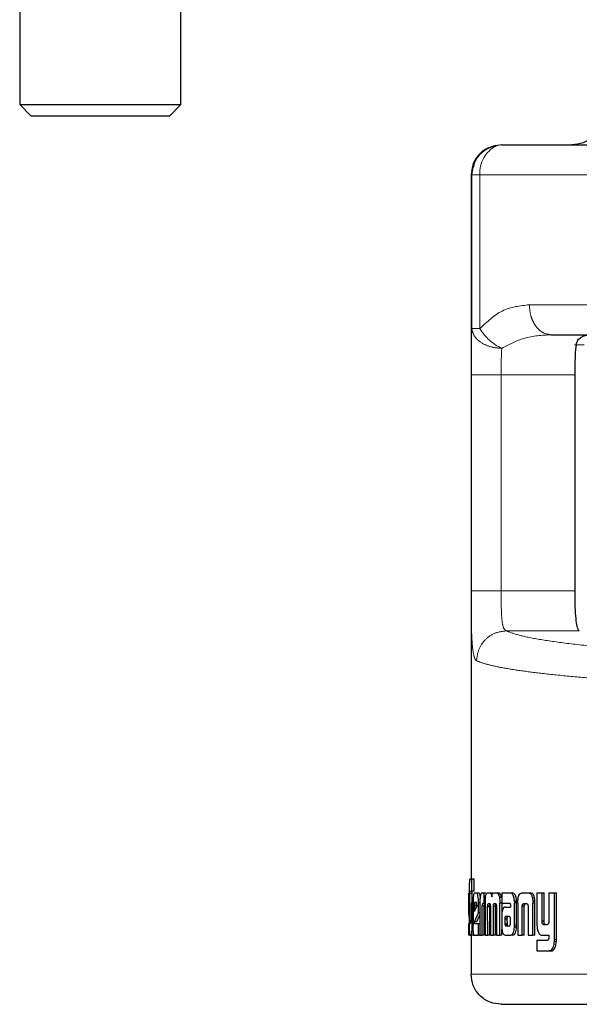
# Model space of a CAD drawing. Header units: millimetres. Extents: x 19 to 255, y 64 to 156.
# Tile 31 of 76: x 125.301 to 126.272, y 64.061 to 65.771. Entities that reach past the tile are written whole.
import ezdxf

# ---------------------------------------------------------------- set-up
doc = ezdxf.new("R2010")
doc.units = ezdxf.units.MM
doc.linetypes.add('PHANTOM', pattern=[12.7, 6.35, -1.27, 1.27, -1.27, 1.27, -1.27])

msp = doc.modelspace()

# ---------------------------------------------------------------- linework, layer by layer
at = {"color": 7, "linetype": 'Continuous', "lineweight": 25}
for p, q in [((125.3006, 66.0633), (125.3006, 65.6233)), ((125.5806, 65.6233), (125.5806, 66.0633)), ((125.3006, 65.6233), (125.3206, 65.6033)), ((125.3006, 65.6233), (125.5806, 65.6233)), ((125.5606, 65.6033), (125.5806, 65.6233)), ((125.5606, 65.6033), (125.3206, 65.6033)), ((126.1375, 65.5532), (126.2851, 65.5532)), ((126.0855, 65.5011), (126.0881, 65.5147)), ((126.0843, 65.5011), (126.0843, 64.2787)), ((126.2234, 65.2235), (126.4722, 65.2235)), ((126.2642, 65.1541), (126.2642, 64.7787)), ((126.0824, 64.2787), (126.0857, 64.2787)), ((126.0857, 64.2577), (126.0857, 64.2787)), ((126.0857, 64.2787), (126.0897, 64.2787)), ((126.0897, 64.2577), (126.0897, 64.2787)), ((126.0808, 64.2544), (126.0811, 64.2544)), ((126.0811, 64.2546), (126.0811, 64.2087)), ((126.0822, 64.2061), (126.0822, 64.2536)), ((126.0862, 64.2536), (126.0822, 64.2536)), ((126.0824, 64.2577), (126.0857, 64.2577)), ((126.0897, 64.2577), (126.0857, 64.2577)), ((126.0862, 64.2372), (126.0862, 64.2536)), ((126.0899, 64.2544), (126.0942, 64.2544)), ((126.0942, 64.2544), (126.0981, 64.2544)), ((126.1034, 64.2544), (126.1062, 64.2544)), ((126.1062, 64.2544), (126.1101, 64.2544)), ((126.1062, 64.2544), (126.1062, 64.2358)), ((126.1127, 64.2544), (126.1164, 64.2544)), ((126.1164, 64.2544), (126.1202, 64.2544)), ((126.1224, 64.2531), (126.1202, 64.2544)), ((126.1245, 64.2544), (126.1288, 64.2544)), ((126.1288, 64.2544), (126.1326, 64.2544)), ((126.1372, 64.2466), (126.1334, 64.2466)), ((126.1376, 64.2544), (126.1376, 64.2367)), ((126.1376, 64.2544), (126.1525, 64.2544)), ((126.1525, 64.2544), (126.1562, 64.2544)), ((126.1574, 64.2541), (126.1537, 64.2541)), ((126.1726, 64.2544), (126.1838, 64.2544)), ((126.1838, 64.2544), (126.1874, 64.2544)), ((126.1987, 64.2544), (126.1987, 64.1996)), ((126.1987, 64.2544), (126.2076, 64.2544)), ((126.2076, 64.2055), (126.2076, 64.2544)), ((126.2076, 64.2544), (126.2111, 64.2544)), ((126.2111, 64.2055), (126.2111, 64.2544)), ((126.2195, 64.2544), (126.2195, 64.2043)), ((126.2195, 64.2544), (126.229, 64.2544)), ((126.229, 64.1736), (126.229, 64.2544)), ((126.229, 64.2544), (126.2324, 64.2544)), ((126.2324, 64.1736), (126.2324, 64.2544)), ((126.0811, 64.237), (126.0804, 64.237)), ((126.0804, 64.2196), (126.0804, 64.237)), ((126.0843, 64.2372), (126.0843, 64.2064)), ((126.0843, 64.2372), (126.0863, 64.2372)), ((126.0863, 64.2059), (126.0863, 64.2372)), ((126.0863, 64.2372), (126.0877, 64.2372)), ((126.0877, 64.237), (126.0877, 64.1983)), ((126.0901, 64.2331), (126.0901, 64.2223)), ((126.0901, 64.2331), (126.0941, 64.2331)), ((126.0901, 64.2223), (126.0941, 64.2312)), ((126.0933, 64.2381), (126.0908, 64.2381)), ((126.0941, 64.2331), (126.0941, 64.231)), ((126.0941, 64.2312), (126.0941, 64.2329)), ((126.0996, 64.237), (126.0972, 64.237)), ((126.0972, 64.2196), (126.0972, 64.237)), ((126.0996, 64.2355), (126.0996, 64.1811)), ((126.1033, 64.1811), (126.1033, 64.2318)), ((126.1073, 64.2318), (126.1033, 64.2318)), ((126.1062, 64.2358), (126.1044, 64.2358)), ((126.1085, 64.2358), (126.1062, 64.2358)), ((126.1073, 64.1811), (126.1073, 64.2318)), ((126.1085, 64.2367), (126.1085, 64.1811)), ((126.1169, 64.2314), (126.113, 64.2314)), ((126.1131, 64.1811), (126.113, 64.2302)), ((126.1169, 64.2302), (126.113, 64.2302)), ((126.1143, 64.2358), (126.1167, 64.2358)), ((126.1169, 64.1811), (126.1169, 64.2302)), ((126.1178, 64.231), (126.1178, 64.1811)), ((126.123, 64.1811), (126.123, 64.231)), ((126.1268, 64.231), (126.123, 64.231)), ((126.1276, 64.2354), (126.1238, 64.2354)), ((126.1243, 64.2358), (126.1268, 64.2358)), ((126.1268, 64.1811), (126.1268, 64.231)), ((126.1283, 64.2302), (126.1283, 64.1811)), ((126.1341, 64.1811), (126.1342, 64.2367)), ((126.1376, 64.2367), (126.1342, 64.2367)), ((126.1376, 64.2367), (126.1511, 64.2367)), ((126.138, 64.22), (126.138, 64.2367)), ((126.1436, 64.2299), (126.1526, 64.2299)), ((126.1525, 64.2339), (126.1525, 64.2329)), ((126.1526, 64.2318), (126.1526, 64.2299)), ((126.1595, 64.2404), (126.1632, 64.2404)), ((126.1596, 64.1983), (126.1596, 64.2371)), ((126.1633, 64.2371), (126.1596, 64.2371)), ((126.1633, 64.1983), (126.1633, 64.2371)), ((126.1654, 64.2368), (126.1654, 64.1811)), ((126.1731, 64.1811), (126.1731, 64.2317)), ((126.1767, 64.2317), (126.1731, 64.2317)), ((126.1756, 64.2358), (126.1806, 64.2358)), ((126.1767, 64.1811), (126.1767, 64.2317)), ((126.1833, 64.2306), (126.1833, 64.1811)), ((126.1951, 64.2403), (126.1915, 64.2403)), ((126.1915, 64.2403), (126.1917, 64.2368)), ((126.1917, 64.1811), (126.1917, 64.2368)), ((126.1952, 64.1811), (126.1952, 64.2368)), ((126.0811, 64.2196), (126.0804, 64.2196)), ((126.0811, 64.2128), (126.0804, 64.2196)), ((126.0901, 64.2042), (126.0972, 64.2196)), ((126.0941, 64.2042), (126.0996, 64.2162)), ((126.0996, 64.2196), (126.0972, 64.2196)), ((126.1375, 64.2125), (126.1375, 64.1976)), ((126.1429, 64.21), (126.1429, 64.2089)), ((126.1429, 64.21), (126.1466, 64.21)), ((126.1442, 64.2137), (126.1439, 64.2135)), ((126.1439, 64.2135), (126.1476, 64.2135)), ((126.1445, 64.2137), (126.1442, 64.2137)), ((126.1507, 64.2137), (126.1445, 64.2137)), ((126.1445, 64.2137), (126.1483, 64.2137)), ((126.1466, 64.21), (126.1466, 64.2089)), ((126.1479, 64.2137), (126.1476, 64.2135)), ((126.151, 64.2137), (126.1483, 64.2137)), ((126.0804, 64.1811), (126.0804, 64.2014)), ((126.0843, 64.2061), (126.0822, 64.2061)), ((126.0842, 64.2046), (126.0822, 64.2046)), ((126.0825, 64.202), (126.0837, 64.202)), ((126.0941, 64.2042), (126.0901, 64.2042)), ((126.0906, 64.2014), (126.0972, 64.2014)), ((126.0972, 64.1811), (126.0972, 64.2014)), ((126.0972, 64.2014), (126.0996, 64.2014)), ((126.1429, 64.2089), (126.1429, 64.2014)), ((126.1429, 64.2014), (126.1467, 64.2014)), ((126.1442, 64.1973), (126.148, 64.1973)), ((126.1446, 64.1971), (126.1508, 64.1972)), ((126.1466, 64.2089), (126.1467, 64.2014)), ((126.1525, 64.2015), (126.1525, 64.2096)), ((126.1632, 64.1949), (126.1595, 64.1949)), ((126.2111, 64.2055), (126.2076, 64.2055)), ((126.21, 64.1996), (126.2166, 64.1996)), ((126.0824, 64.1811), (126.0804, 64.1811)), ((126.0824, 64.1811), (126.0842, 64.1811)), ((126.0882, 64.1811), (126.0842, 64.1811)), ((126.0843, 64.1811), (126.0843, 64.1131)), ((126.0878, 64.1926), (126.0861, 64.1926)), ((126.0899, 64.1811), (126.0972, 64.1811)), ((126.0996, 64.1811), (126.0972, 64.1811)), ((126.0996, 64.1811), (126.1033, 64.1811)), ((126.1073, 64.1811), (126.1033, 64.1811)), ((126.1085, 64.1811), (126.1131, 64.1811)), ((126.1169, 64.1811), (126.1131, 64.1811)), ((126.1178, 64.1811), (126.123, 64.1811)), ((126.1268, 64.1811), (126.123, 64.1811)), ((126.1283, 64.1811), (126.1341, 64.1811)), ((126.1379, 64.1811), (126.1341, 64.1811)), ((126.1379, 64.1811), (126.1379, 64.1915)), ((126.1439, 64.1811), (126.1532, 64.1811)), ((126.1569, 64.1811), (126.1532, 64.1811)), ((126.1654, 64.1811), (126.1731, 64.1811)), ((126.1767, 64.1811), (126.1731, 64.1811)), ((126.1833, 64.1811), (126.1917, 64.1811)), ((126.1952, 64.1811), (126.1917, 64.1811)), ((126.2075, 64.1811), (126.2195, 64.1811)), ((126.2195, 64.1811), (126.2195, 64.1768)), ((126.1987, 64.1723), (126.1987, 64.1537)), ((126.1987, 64.1723), (126.2168, 64.1723)), ((126.1987, 64.1537), (126.22, 64.1537)), ((126.2234, 64.1537), (126.22, 64.1537)), ((126.2254, 64.1541), (126.2219, 64.1541)), ((126.2234, 64.1537), (126.2254, 64.1541))]:
    msp.add_line(p, q, dxfattribs=at)
at = {"color": 8, "linetype": 'PHANTOM', "lineweight": 18}
for p, q in [((126.0843, 65.5011), (126.0855, 65.5011)), ((126.0855, 65.5011), (126.0855, 65.2342)), ((126.0855, 65.5011), (126.0996, 65.5011)), ((126.0996, 65.5011), (126.0996, 65.2342)), ((126.0996, 65.5011), (126.523, 65.5011)), ((126.523, 65.2756), (126.1854, 65.2756)), ((126.0996, 65.2342), (126.0855, 65.2342)), ((126.2809, 65.2062), (126.2636, 65.2062)), ((126.0845, 65.1541), (126.0845, 64.7787)), ((126.0845, 65.1541), (126.1365, 65.1541)), ((126.1365, 65.1541), (126.2642, 65.1541)), ((126.1365, 65.1541), (126.1365, 64.7787)), ((126.1365, 64.7787), (126.0845, 64.7787)), ((126.2642, 64.7787), (126.1365, 64.7787)), ((126.1453, 64.7094), (126.2722, 64.7094)), ((126.1952, 64.2368), (126.1917, 64.2368)), ((126.0877, 64.2059), (126.0863, 64.2059)), ((126.1429, 64.2089), (126.1466, 64.2089)), ((126.1432, 64.1989), (126.147, 64.1989)), ((126.1633, 64.1983), (126.1596, 64.1983)), ((126.2323, 64.17), (126.2289, 64.17)), ((126.2324, 64.1736), (126.229, 64.1736)), ((128.0969, 64.1131), (126.0843, 64.1131))]:
    msp.add_line(p, q, dxfattribs=at)
at = {"color": 7, "linetype": 'Continuous', "lineweight": 25, "flags": 128}
msp.add_lwpolyline([(126.1375, 65.5532), (126.1301, 65.5522), (126.1279, 65.5515)], dxfattribs=at)
at = {"color": 8, "linetype": 'PHANTOM', "lineweight": 18}
for centre, radius, start, end in [((126.1521, 65.5048), 0.0526, 117.3905, 183.9705), ((126.1747, 65.2791), 0.0875, 210.8627, 244.8572)]:
    msp.add_arc(centre, radius, start, end, dxfattribs=at)
at = {"color": 7, "linetype": 'Continuous', "lineweight": 25}
for points, knots in [([(126.3116, 65.6052), (126.3109, 65.5987), (126.3098, 65.5886), (126.3033, 65.5765), (126.2966, 65.5682), (126.2883, 65.5614), (126.2762, 65.555), (126.2661, 65.5539), (126.2595, 65.5532)], [0, 0, 0, 0, 0.239459, 0.368366, 0.500011, 0.631654, 0.760548, 1, 1, 1, 1]), ([(126.1275, 65.5522), (126.1215, 65.5505), (126.1094, 65.547), (126.0949, 65.5343), (126.0858, 65.518), (126.0851, 65.5067), (126.0847, 65.5011)], [0, 0, 0, 0, 0.246063, 0.499803, 0.753426, 1, 1, 1, 1]), ([(126.128, 65.5506), (126.125, 65.5502), (126.1151, 65.549), (126.101, 65.5389), (126.0903, 65.5261), (126.0886, 65.517), (126.0882, 65.5147)], [0, 0, 0, 0, 0.156834, 0.515534, 0.874209, 1, 1, 1, 1]), ([(126.2665, 65.2062), (126.2674, 65.209), (126.2692, 65.2147), (126.2776, 65.2217), (126.2854, 65.2228), (126.2906, 65.2235)], [0, 0, 0, 0, 0.250271, 0.499814, 1, 1, 1, 1]), ([(126.2665, 65.2062), (126.2659, 65.2005), (126.2648, 65.1891), (126.2643, 65.17), (126.2642, 65.1582), (126.2642, 65.1541)], [0, 0, 0, 0, 0.396168, 0.792335, 1, 1, 1, 1]), ([(126.2642, 64.7787), (126.2642, 64.7709), (126.2644, 64.7554), (126.2654, 64.7346), (126.2674, 64.7189), (126.2698, 64.7112), (126.2716, 64.7099), (126.2722, 64.7094)], [0, 0, 0, 0, 0.222565, 0.445127, 0.667752, 0.891012, 1, 1, 1, 1]), ([(126.0824, 64.2787), (126.0822, 64.2786), (126.0819, 64.2784), (126.0815, 64.2765), (126.0813, 64.2729), (126.0812, 64.2677), (126.0811, 64.2614), (126.0811, 64.2566), (126.0811, 64.2546)], [0, 0, 0, 0, 0.202634, 0.407264, 0.523034, 0.638648, 0.845679, 1, 1, 1, 1]), ([(126.0804, 64.237), (126.0804, 64.2392), (126.0804, 64.2437), (126.0805, 64.2491), (126.0806, 64.2529), (126.0807, 64.2543), (126.0808, 64.2543), (126.0808, 64.2544)], [0, 0, 0, 0, 0.2427856, 0.4869908, 0.7008753, 0.9204094, 1, 1, 1, 1]), ([(126.0822, 64.2536), (126.0822, 64.2543), (126.0822, 64.2554), (126.0823, 64.2567), (126.0823, 64.2574), (126.0824, 64.2576), (126.0824, 64.2577)], [0, 0, 0, 0, 0.33624, 0.550506, 0.765403, 1, 1, 1, 1]), ([(126.0862, 64.2536), (126.0862, 64.2543), (126.0862, 64.2554), (126.0863, 64.2567), (126.0863, 64.2575), (126.0864, 64.2576), (126.0864, 64.2577)], [0, 0, 0, 0, 0.344796, 0.561088, 0.778398, 1, 1, 1, 1]), ([(126.0899, 64.2544), (126.0896, 64.2541), (126.089, 64.2537), (126.0883, 64.2499), (126.0879, 64.245), (126.0877, 64.2405), (126.0877, 64.2378), (126.0877, 64.237)], [0, 0, 0, 0, 0.242774, 0.487179, 0.701491, 0.919936, 1, 1, 1, 1]), ([(126.0972, 64.237), (126.0971, 64.2392), (126.097, 64.2437), (126.0964, 64.2491), (126.0955, 64.2529), (126.0947, 64.2543), (126.0943, 64.2543), (126.0942, 64.2544)], [0, 0, 0, 0, 0.2427841, 0.4869594, 0.7008851, 0.9204003, 1, 1, 1, 1]), ([(126.1003, 64.2484), (126.1003, 64.2486), (126.1001, 64.2505), (126.0994, 64.2528), (126.0986, 64.2543), (126.0982, 64.2543), (126.0981, 64.2544)], [0, 0, 0, 0, 0.058233, 0.455476, 0.859718, 1, 1, 1, 1]), ([(126.1034, 64.2544), (126.1028, 64.2542), (126.1019, 64.254), (126.1008, 64.2513), (126.1001, 64.2477), (126.0996, 64.2424), (126.0996, 64.2382), (126.0996, 64.2355)], [0, 0, 0, 0, 0.2666855, 0.4291189, 0.5925499, 0.7409897, 1, 1, 1, 1]), ([(126.1091, 64.2466), (126.1089, 64.2454), (126.1087, 64.2433), (126.1085, 64.2399), (126.1085, 64.2378), (126.1085, 64.2367)], [0, 0, 0, 0, 0.395662, 0.694718, 1, 1, 1, 1]), ([(126.1091, 64.2466), (126.1094, 64.2485), (126.1101, 64.2518), (126.1114, 64.2541), (126.1123, 64.2543), (126.1127, 64.2544)], [0, 0, 0, 0, 0.4064032, 0.7245376, 1, 1, 1, 1]), ([(126.1164, 64.2544), (126.1171, 64.2542), (126.1182, 64.254), (126.1195, 64.2515), (126.1201, 64.2493), (126.1203, 64.248), (126.1203, 64.2479)], [0, 0, 0, 0, 0.483246, 0.726066, 0.969946, 1, 1, 1, 1]), ([(126.1203, 64.2479), (126.1206, 64.249), (126.121, 64.2513), (126.1225, 64.254), (126.1237, 64.2542), (126.1245, 64.2544)], [0, 0, 0, 0, 0.249409, 0.499591, 1, 1, 1, 1]), ([(126.1288, 64.2544), (126.1295, 64.2542), (126.1307, 64.2538), (126.1324, 64.2509), (126.1331, 64.2481), (126.1334, 64.2466)], [0, 0, 0, 0, 0.385706, 0.69215, 1, 1, 1, 1]), ([(126.1372, 64.2466), (126.1367, 64.2486), (126.1358, 64.2519), (126.1341, 64.2541), (126.133, 64.2543), (126.1326, 64.2544)], [0, 0, 0, 0, 0.4256194, 0.7444646, 1, 1, 1, 1]), ([(126.1334, 64.2466), (126.1336, 64.2451), (126.134, 64.2428), (126.1342, 64.2393), (126.1342, 64.2376), (126.1342, 64.2367)], [0, 0, 0, 0, 0.499156, 0.749516, 1, 1, 1, 1]), ([(126.1537, 64.2541), (126.1535, 64.2542), (126.1531, 64.2543), (126.1527, 64.2543), (126.1525, 64.2544)], [0, 0, 0, 0, 0.500278, 1, 1, 1, 1]), ([(126.1595, 64.2404), (126.1593, 64.2424), (126.159, 64.246), (126.1577, 64.2501), (126.156, 64.253), (126.1545, 64.2537), (126.1537, 64.2541)], [0, 0, 0, 0, 0.282992, 0.488431, 0.693741, 1, 1, 1, 1]), ([(126.1574, 64.2541), (126.1572, 64.2542), (126.1568, 64.2543), (126.1564, 64.2543), (126.1562, 64.2544)], [0, 0, 0, 0, 0.499946, 1, 1, 1, 1]), ([(126.1632, 64.2404), (126.163, 64.2424), (126.1627, 64.246), (126.1614, 64.2501), (126.1597, 64.253), (126.1583, 64.2537), (126.1574, 64.2541)], [0, 0, 0, 0, 0.282877, 0.488552, 0.693953, 1, 1, 1, 1]), ([(126.1655, 64.2403), (126.1657, 64.2424), (126.1661, 64.246), (126.1673, 64.2503), (126.1691, 64.2532), (126.171, 64.2542), (126.1722, 64.2543), (126.1726, 64.2544)], [0, 0, 0, 0, 0.259949, 0.447441, 0.635281, 0.880927, 1, 1, 1, 1]), ([(126.1838, 64.2544), (126.1847, 64.2542), (126.1861, 64.2541), (126.1878, 64.2527), (126.189, 64.2511), (126.19, 64.2489), (126.191, 64.2453), (126.1913, 64.2423), (126.1915, 64.2403)], [0, 0, 0, 0, 0.250354, 0.375648, 0.500828, 0.622463, 0.750742, 1, 1, 1, 1]), ([(126.1951, 64.2403), (126.1949, 64.2423), (126.1946, 64.2453), (126.1936, 64.2489), (126.1926, 64.2511), (126.1914, 64.2527), (126.1896, 64.2541), (126.1883, 64.2542), (126.1874, 64.2544)], [0, 0, 0, 0, 0.249714, 0.378219, 0.499796, 0.624884, 0.750045, 1, 1, 1, 1]), ([(126.0908, 64.2381), (126.0907, 64.238), (126.0905, 64.2378), (126.0903, 64.2366), (126.0901, 64.2351), (126.0901, 64.2338), (126.0901, 64.2332), (126.0901, 64.2331)], [0, 0, 0, 0, 0.2718736, 0.5194114, 0.7554599, 0.9650573, 1, 1, 1, 1]), ([(126.0941, 64.2329), (126.0941, 64.2337), (126.0941, 64.2349), (126.094, 64.2364), (126.0938, 64.2373), (126.0936, 64.238), (126.0934, 64.238), (126.0933, 64.2381)], [0, 0, 0, 0, 0.273288, 0.436268, 0.600489, 0.749713, 1, 1, 1, 1]), ([(126.1044, 64.2358), (126.1042, 64.2357), (126.104, 64.2354), (126.1036, 64.2347), (126.1034, 64.2336), (126.1034, 64.2326), (126.1033, 64.232), (126.1033, 64.2318)], [0, 0, 0, 0, 0.278818, 0.561576, 0.735022, 0.908877, 1, 1, 1, 1]), ([(126.1073, 64.2318), (126.1073, 64.2323), (126.1073, 64.2332), (126.1075, 64.2342), (126.1077, 64.2351), (126.108, 64.2355), (126.1082, 64.2357), (126.1083, 64.2358)], [0, 0, 0, 0, 0.213738, 0.388344, 0.562411, 0.84573, 1, 1, 1, 1]), ([(126.113, 64.2314), (126.1131, 64.2323), (126.1132, 64.2337), (126.1136, 64.235), (126.1139, 64.2357), (126.1142, 64.2357), (126.1143, 64.2358)], [0, 0, 0, 0, 0.369105, 0.567969, 0.7667, 1, 1, 1, 1]), ([(126.113, 64.2302), (126.113, 64.2303), (126.113, 64.2305), (126.113, 64.2309), (126.113, 64.2312), (126.113, 64.2314)], [0, 0, 0, 0, 0.259736, 0.519303, 1, 1, 1, 1]), ([(126.1167, 64.2358), (126.1169, 64.2355), (126.1172, 64.2352), (126.1175, 64.2341), (126.1177, 64.2328), (126.1178, 64.2318), (126.1178, 64.2312), (126.1178, 64.231)], [0, 0, 0, 0, 0.326404, 0.527648, 0.728899, 0.941238, 1, 1, 1, 1]), ([(126.1169, 64.2314), (126.1169, 64.2322), (126.117, 64.2336), (126.1174, 64.2342), (126.1174, 64.2347), (126.1174, 64.2347)], [0, 0, 0, 0, 0.613637, 0.999767, 1, 1, 1, 1]), ([(126.1169, 64.2302), (126.1169, 64.2303), (126.1169, 64.2305), (126.1169, 64.2309), (126.1169, 64.2312), (126.1169, 64.2314)], [0, 0, 0, 0, 0.259781, 0.519211, 1, 1, 1, 1]), ([(126.123, 64.231), (126.123, 64.2317), (126.123, 64.2329), (126.1233, 64.2342), (126.1235, 64.235), (126.1237, 64.2353), (126.1238, 64.2354)], [0, 0, 0, 0, 0.369191, 0.615103, 0.860568, 1, 1, 1, 1]), ([(126.1238, 64.2354), (126.1239, 64.2354), (126.124, 64.2356), (126.1242, 64.2357), (126.1243, 64.2357), (126.1243, 64.2358)], [0, 0, 0, 0, 0.340309, 0.668953, 1, 1, 1, 1]), ([(126.1268, 64.2358), (126.1269, 64.2357), (126.1272, 64.2357), (126.1276, 64.2353), (126.1278, 64.2347), (126.1279, 64.2344)], [0, 0, 0, 0, 0.3446335, 0.6926818, 1, 1, 1, 1]), ([(126.1268, 64.231), (126.1268, 64.2317), (126.1268, 64.2328), (126.1271, 64.2342), (126.1274, 64.235), (126.1275, 64.2353), (126.1276, 64.2354)], [0, 0, 0, 0, 0.362225, 0.608329, 0.853981, 1, 1, 1, 1]), ([(126.1279, 64.2344), (126.128, 64.234), (126.1283, 64.233), (126.1283, 64.2314), (126.1283, 64.2305), (126.1283, 64.2302)], [0, 0, 0, 0, 0.364855, 0.811938, 1, 1, 1, 1]), ([(126.1436, 64.2299), (126.1427, 64.2297), (126.1411, 64.2294), (126.1393, 64.2262), (126.1382, 64.2224), (126.1376, 64.2176), (126.1375, 64.2143), (126.1375, 64.2125)], [0, 0, 0, 0, 0.288808, 0.467654, 0.646809, 0.816006, 1, 1, 1, 1]), ([(126.1511, 64.2367), (126.1512, 64.2366), (126.1516, 64.2365), (126.152, 64.2359), (126.1523, 64.2353), (126.1525, 64.2346), (126.1525, 64.2341), (126.1525, 64.2339)], [0, 0, 0, 0, 0.267886, 0.538, 0.722457, 0.870421, 1, 1, 1, 1]), ([(126.1525, 64.2329), (126.1525, 64.2328), (126.1526, 64.2325), (126.1526, 64.2322), (126.1526, 64.2319), (126.1526, 64.2318)], [0, 0, 0, 0, 0.3559372, 0.6758788, 1, 1, 1, 1]), ([(126.1595, 64.2404), (126.1595, 64.24), (126.1596, 64.2394), (126.1596, 64.2383), (126.1596, 64.2375), (126.1596, 64.2371)], [0, 0, 0, 0, 0.308528, 0.61691, 1, 1, 1, 1]), ([(126.1633, 64.2371), (126.1633, 64.2375), (126.1633, 64.2381), (126.1633, 64.2392), (126.1632, 64.2399), (126.1632, 64.2404)], [0, 0, 0, 0, 0.308319, 0.616671, 1, 1, 1, 1]), ([(126.1654, 64.2368), (126.1654, 64.2372), (126.1655, 64.2378), (126.1655, 64.239), (126.1655, 64.2398), (126.1655, 64.2403)], [0, 0, 0, 0, 0.292063, 0.58416, 1, 1, 1, 1]), ([(126.1731, 64.2317), (126.1732, 64.2323), (126.1733, 64.2334), (126.1737, 64.2346), (126.1743, 64.2354), (126.175, 64.2357), (126.1754, 64.2357), (126.1756, 64.2358)], [0, 0, 0, 0, 0.237883, 0.40343, 0.567853, 0.8414, 1, 1, 1, 1]), ([(126.1767, 64.2317), (126.1768, 64.2324), (126.1769, 64.2335), (126.1774, 64.2346), (126.178, 64.2354), (126.1786, 64.2357), (126.1791, 64.2357), (126.1792, 64.2358)], [0, 0, 0, 0, 0.250095, 0.416681, 0.58201, 0.859629, 1, 1, 1, 1]), ([(126.1806, 64.2358), (126.1809, 64.2357), (126.1815, 64.2357), (126.1822, 64.2351), (126.1828, 64.2341), (126.1831, 64.233), (126.1832, 64.2321), (126.1832, 64.2317)], [0, 0, 0, 0, 0.247725, 0.497856, 0.672784, 0.848167, 1, 1, 1, 1]), ([(126.1832, 64.2317), (126.1832, 64.2316), (126.1833, 64.2313), (126.1833, 64.231), (126.1833, 64.2308), (126.1833, 64.2306)], [0, 0, 0, 0, 0.3605639, 0.6776569, 1, 1, 1, 1]), ([(126.1952, 64.2368), (126.1952, 64.2372), (126.1952, 64.2378), (126.1952, 64.239), (126.1951, 64.2398), (126.1951, 64.2403)], [0, 0, 0, 0, 0.291922, 0.583739, 1, 1, 1, 1]), ([(126.1439, 64.2135), (126.1438, 64.2134), (126.1435, 64.2133), (126.1432, 64.2127), (126.143, 64.2118), (126.1429, 64.2108), (126.1429, 64.2102), (126.1429, 64.21)], [0, 0, 0, 0, 0.216648, 0.399827, 0.583048, 0.901277, 1, 1, 1, 1]), ([(126.1476, 64.2135), (126.1475, 64.2134), (126.1473, 64.2133), (126.147, 64.2127), (126.1468, 64.2118), (126.1467, 64.2108), (126.1466, 64.2102), (126.1466, 64.21)], [0, 0, 0, 0, 0.215537, 0.398399, 0.581285, 0.899996, 1, 1, 1, 1]), ([(126.1516, 64.2132), (126.1515, 64.2134), (126.1513, 64.2136), (126.151, 64.2137), (126.1508, 64.2137), (126.1507, 64.2137)], [0, 0, 0, 0, 0.436117, 0.716415, 1, 1, 1, 1]), ([(126.1525, 64.2096), (126.1525, 64.21), (126.1525, 64.2106), (126.1524, 64.2114), (126.1523, 64.2121), (126.152, 64.2126), (126.1518, 64.213), (126.1516, 64.2132)], [0, 0, 0, 0, 0.263304, 0.411019, 0.515144, 0.737509, 1, 1, 1, 1]), ([(126.0811, 64.2087), (126.0811, 64.206), (126.0811, 64.2006), (126.0811, 64.1929), (126.0813, 64.1892), (126.0813, 64.1875)], [0, 0, 0, 0, 0.362518, 0.727299, 1, 1, 1, 1]), ([(126.0822, 64.2046), (126.0822, 64.2048), (126.0822, 64.2051), (126.0822, 64.2056), (126.0822, 64.206), (126.0822, 64.2061)], [0, 0, 0, 0, 0.335333, 0.666563, 1, 1, 1, 1]), ([(126.0825, 64.202), (126.0824, 64.2022), (126.0824, 64.2025), (126.0823, 64.2032), (126.0822, 64.2042), (126.0822, 64.2046)], [0, 0, 0, 0, 0.335046, 0.673417, 1, 1, 1, 1]), ([(126.0843, 64.2064), (126.0843, 64.2057), (126.0842, 64.2047), (126.0842, 64.2035), (126.0841, 64.2026), (126.0839, 64.2021), (126.0838, 64.2021), (126.0837, 64.202)], [0, 0, 0, 0, 0.21526, 0.346537, 0.478788, 0.658019, 1, 1, 1, 1]), ([(126.0861, 64.1926), (126.0862, 64.1937), (126.0863, 64.1958), (126.0863, 64.2003), (126.0863, 64.2036), (126.0863, 64.2059)], [0, 0, 0, 0, 0.259637, 0.50934, 1, 1, 1, 1]), ([(126.0899, 64.1811), (126.0896, 64.1813), (126.089, 64.1817), (126.0883, 64.1856), (126.0879, 64.1905), (126.0877, 64.195), (126.0877, 64.1977), (126.0877, 64.1983)], [0, 0, 0, 0, 0.246487, 0.49483, 0.70688, 0.924828, 1, 1, 1, 1]), ([(126.0906, 64.2014), (126.0905, 64.2014), (126.0904, 64.2014), (126.0903, 64.2018), (126.0902, 64.2022), (126.0902, 64.203), (126.0901, 64.2037), (126.0901, 64.2042)], [0, 0, 0, 0, 0.334712, 0.463088, 0.562719, 0.662319, 1, 1, 1, 1]), ([(126.1375, 64.1976), (126.1375, 64.1973), (126.1375, 64.1966), (126.1375, 64.1955), (126.1376, 64.1948), (126.1376, 64.1943)], [0, 0, 0, 0, 0.304934, 0.609994, 1, 1, 1, 1]), ([(126.1376, 64.1943), (126.1378, 64.192), (126.1381, 64.1882), (126.1395, 64.1842), (126.1412, 64.1817), (126.1428, 64.1811), (126.1438, 64.1811), (126.1439, 64.1811)], [0, 0, 0, 0, 0.28107, 0.468287, 0.654633, 0.959044, 1, 1, 1, 1]), ([(126.1429, 64.2014), (126.1429, 64.201), (126.1429, 64.2002), (126.1431, 64.1994), (126.1432, 64.199), (126.1432, 64.1989)], [0, 0, 0, 0, 0.394579, 0.860637, 1, 1, 1, 1]), ([(126.1432, 64.1989), (126.1434, 64.1985), (126.1436, 64.1979), (126.1439, 64.1975), (126.1441, 64.1973), (126.1442, 64.1973)], [0, 0, 0, 0, 0.467112, 0.730838, 1, 1, 1, 1]), ([(126.1442, 64.1973), (126.1443, 64.1972), (126.1444, 64.1972), (126.1445, 64.1971), (126.1445, 64.1971), (126.1446, 64.1971)], [0, 0, 0, 0, 0.360552, 0.680724, 1, 1, 1, 1]), ([(126.1467, 64.2014), (126.1467, 64.201), (126.1467, 64.2005), (126.1468, 64.1996), (126.1469, 64.1992), (126.147, 64.1989)], [0, 0, 0, 0, 0.337439, 0.597201, 1, 1, 1, 1]), ([(126.147, 64.1989), (126.1471, 64.1986), (126.1473, 64.198), (126.1476, 64.1975), (126.1479, 64.1973), (126.148, 64.1973)], [0, 0, 0, 0, 0.304736, 0.726508, 1, 1, 1, 1]), ([(126.1508, 64.1972), (126.1509, 64.1972), (126.1513, 64.1973), (126.1518, 64.1977), (126.152, 64.1983), (126.1521, 64.1986)], [0, 0, 0, 0, 0.339818, 0.682638, 1, 1, 1, 1]), ([(126.1521, 64.1986), (126.1522, 64.1989), (126.1523, 64.1994), (126.1525, 64.2004), (126.1525, 64.2011), (126.1525, 64.2015)], [0, 0, 0, 0, 0.332118, 0.667347, 1, 1, 1, 1]), ([(126.1532, 64.1811), (126.1541, 64.1813), (126.1557, 64.1817), (126.1576, 64.1852), (126.159, 64.1896), (126.1593, 64.1931), (126.1595, 64.1949)], [0, 0, 0, 0, 0.2968057, 0.5342031, 0.7716111, 1, 1, 1, 1]), ([(126.1569, 64.1811), (126.1578, 64.1813), (126.1594, 64.1817), (126.1613, 64.1852), (126.1626, 64.1896), (126.163, 64.1931), (126.1632, 64.1949)], [0, 0, 0, 0, 0.2954859, 0.532566, 0.7697629, 1, 1, 1, 1]), ([(126.1595, 64.1949), (126.1595, 64.1952), (126.1596, 64.1959), (126.1596, 64.197), (126.1596, 64.1978), (126.1596, 64.1983)], [0, 0, 0, 0, 0.294827, 0.589882, 1, 1, 1, 1]), ([(126.1632, 64.1949), (126.1632, 64.1952), (126.1633, 64.1958), (126.1633, 64.197), (126.1633, 64.1978), (126.1633, 64.1983)], [0, 0, 0, 0, 0.291907, 0.584027, 1, 1, 1, 1]), ([(126.1987, 64.1996), (126.1987, 64.1983), (126.1987, 64.1959), (126.1991, 64.1923), (126.1996, 64.1904), (126.1999, 64.1894)], [0, 0, 0, 0, 0.376265, 0.680992, 1, 1, 1, 1]), ([(126.21, 64.1996), (126.2097, 64.1997), (126.2091, 64.1998), (126.2084, 64.2005), (126.2079, 64.2017), (126.2076, 64.2034), (126.2076, 64.2048), (126.2076, 64.2055)], [0, 0, 0, 0, 0.231628, 0.38688, 0.542865, 0.74483, 1, 1, 1, 1]), ([(126.2135, 64.1996), (126.2132, 64.1997), (126.2126, 64.1998), (126.2119, 64.2005), (126.2114, 64.2017), (126.2111, 64.2034), (126.2111, 64.2047), (126.2111, 64.2055)], [0, 0, 0, 0, 0.226087, 0.381987, 0.538498, 0.738062, 1, 1, 1, 1]), ([(126.2172, 64.1998), (126.2171, 64.1998), (126.217, 64.1997), (126.2168, 64.1997), (126.2166, 64.1997), (126.2166, 64.1996)], [0, 0, 0, 0, 0.3627277, 0.6799909, 1, 1, 1, 1]), ([(126.2195, 64.2043), (126.2194, 64.2036), (126.2193, 64.2025), (126.2187, 64.2011), (126.218, 64.2002), (126.2175, 64.1999), (126.2172, 64.1998)], [0, 0, 0, 0, 0.292506, 0.51149, 0.731209, 1, 1, 1, 1]), ([(126.0813, 64.1875), (126.0814, 64.1858), (126.0816, 64.1824), (126.082, 64.1812), (126.0823, 64.1811), (126.0824, 64.1811)], [0, 0, 0, 0, 0.369019, 0.738776, 1, 1, 1, 1]), ([(126.0842, 64.1811), (126.0845, 64.1812), (126.0849, 64.1814), (126.0855, 64.1838), (126.0859, 64.1877), (126.0861, 64.191), (126.0861, 64.1926)], [0, 0, 0, 0, 0.33121, 0.554473, 0.778884, 1, 1, 1, 1]), ([(126.0882, 64.1811), (126.0884, 64.181), (126.0886, 64.181), (126.0888, 64.1818), (126.0889, 64.1819)], [0, 0, 0, 0, 0.84399, 1, 1, 1, 1]), ([(126.1999, 64.1894), (126.2007, 64.1871), (126.202, 64.1835), (126.2049, 64.1812), (126.2067, 64.1811), (126.2075, 64.1811)], [0, 0, 0, 0, 0.43256, 0.722585, 1, 1, 1, 1]), ([(126.2195, 64.1768), (126.2194, 64.1761), (126.2192, 64.1749), (126.2187, 64.1736), (126.218, 64.1728), (126.2176, 64.1725), (126.2173, 64.1724)], [0, 0, 0, 0, 0.316202, 0.554753, 0.792889, 1, 1, 1, 1]), ([(126.2173, 64.1724), (126.2173, 64.1724), (126.2172, 64.1723), (126.217, 64.1723), (126.2169, 64.1723), (126.2168, 64.1723)], [0, 0, 0, 0, 0.351205, 0.672784, 1, 1, 1, 1]), ([(126.2219, 64.1541), (126.2231, 64.1548), (126.2251, 64.1561), (126.2272, 64.1604), (126.2284, 64.165), (126.2287, 64.1683), (126.2289, 64.17)], [0, 0, 0, 0, 0.316546, 0.546975, 0.776349, 1, 1, 1, 1]), ([(126.2254, 64.1541), (126.2265, 64.1548), (126.2285, 64.1561), (126.2306, 64.1604), (126.2318, 64.165), (126.2321, 64.1683), (126.2323, 64.17)], [0, 0, 0, 0, 0.314565, 0.544788, 0.773934, 1, 1, 1, 1]), ([(126.2289, 64.17), (126.2289, 64.1703), (126.2289, 64.171), (126.229, 64.1722), (126.229, 64.1731), (126.229, 64.1736)], [0, 0, 0, 0, 0.27513, 0.550368, 1, 1, 1, 1]), ([(126.2323, 64.17), (126.2323, 64.1703), (126.2324, 64.171), (126.2324, 64.1722), (126.2324, 64.1731), (126.2324, 64.1736)], [0, 0, 0, 0, 0.272468, 0.544986, 1, 1, 1, 1]), ([(126.22, 64.1537), (126.2201, 64.1537), (126.2205, 64.1537), (126.2211, 64.1538), (126.2216, 64.154), (126.2219, 64.1541)], [0, 0, 0, 0, 0.2601894, 0.5203259, 1, 1, 1, 1]), ([(126.1364, 64.0611), (126.1298, 64.0617), (126.1197, 64.0628), (126.1076, 64.0693), (126.0992, 64.0761), (126.0925, 64.0844), (126.0861, 64.0965), (126.085, 64.1066), (126.0843, 64.1131)], [0, 0, 0, 0, 0.239822, 0.368824, 0.500509, 0.632108, 0.76091, 1, 1, 1, 1]), ([(126.1364, 64.0611), (126.1371, 64.0611), (126.1386, 64.0611), (126.1513, 64.0611), (126.1738, 64.0611), (126.209, 64.0611), (126.2594, 64.0611), (126.3206, 64.0611), (126.3895, 64.0611), (126.463, 64.0611), (126.5471, 64.0611), (126.6415, 64.0611), (126.7449, 64.0611), (126.8557, 64.0611), (126.9718, 64.0611), (127.0906, 64.0611), (127.2094, 64.0611), (127.3255, 64.0611), (127.4364, 64.0611), (127.5398, 64.0611), (127.6341, 64.0611), (127.7183, 64.0611), (127.7917, 64.0611), (127.8606, 64.0611), (127.9218, 64.0611), (127.9722, 64.0611), (128.0075, 64.0611), (128.0299, 64.0611), (128.0427, 64.0611), (128.0442, 64.0611), (128.0449, 64.0611)], [0, 0, 0, 0, 0.028256, 0.058383, 0.090349, 0.125861, 0.16401, 0.204841, 0.237462, 0.271612, 0.307191, 0.344055, 0.382015, 0.420842, 0.460267, 0.5, 0.539733, 0.579159, 0.617985, 0.655945, 0.692809, 0.728387, 0.762537, 0.795159, 0.835992, 0.874142, 0.909651, 0.941619, 0.971745, 1, 1, 1, 1])]:
    msp.add_open_spline(points, degree=3, knots=knots, dxfattribs=at)
at = {"color": 8, "linetype": 'PHANTOM', "lineweight": 18}
for points, knots in [([(126.0881, 65.5147), (126.0884, 65.5166), (126.0892, 65.522), (126.0939, 65.5298), (126.1005, 65.5382), (126.1089, 65.5449), (126.1178, 65.55), (126.1244, 65.5509), (126.1275, 65.5513)], [0, 0, 0, 0, 0.0994577, 0.2821373, 0.4686951, 0.6552739, 0.8379747, 1, 1, 1, 1]), ([(126.1854, 65.2756), (126.1693, 65.2739), (126.1382, 65.2707), (126.1121, 65.246), (126.0996, 65.2342)], [0, 0, 0, 0, 0.520116, 1, 1, 1, 1]), ([(126.2234, 65.2235), (126.2186, 65.2242), (126.2113, 65.2253), (126.2024, 65.2318), (126.1964, 65.2385), (126.1915, 65.2468), (126.1867, 65.259), (126.1859, 65.269), (126.1854, 65.2756)], [0, 0, 0, 0, 0.239448, 0.36836, 0.500009, 0.631643, 0.760541, 1, 1, 1, 1]), ([(126.0855, 65.2342), (126.0852, 65.2223), (126.0845, 65.1986), (126.0845, 65.1689), (126.0845, 65.1541)], [0, 0, 0, 0, 0.503148, 1, 1, 1, 1]), ([(126.1375, 65.1999), (126.1311, 65.2005), (126.1178, 65.2018), (126.1006, 65.2098), (126.0884, 65.2212), (126.0865, 65.23), (126.0855, 65.2342)], [0, 0, 0, 0, 0.240596, 0.499996, 0.75941, 1, 1, 1, 1]), ([(126.2234, 65.2235), (126.2074, 65.2227), (126.1775, 65.2211), (126.1502, 65.2066), (126.1375, 65.1999)], [0, 0, 0, 0, 0.533301, 1, 1, 1, 1]), ([(126.1365, 65.1541), (126.1365, 65.1625), (126.1365, 65.1794), (126.1372, 65.193), (126.1375, 65.1999)], [0, 0, 0, 0, 0.499976, 1, 1, 1, 1]), ([(126.0845, 64.7787), (126.0845, 64.765), (126.0845, 64.7376), (126.0852, 64.7019), (126.0869, 64.6742), (126.0895, 64.6654), (126.0908, 64.6611)], [0, 0, 0, 0, 0.250319, 0.500047, 0.750021, 1, 1, 1, 1]), ([(126.1453, 64.7094), (126.1435, 64.7109), (126.1398, 64.7139), (126.1374, 64.7301), (126.1366, 64.7525), (126.1365, 64.7699), (126.1365, 64.7787)], [0, 0, 0, 0, 0.252068, 0.501721, 0.750573, 1, 1, 1, 1]), ([(126.1453, 64.7094), (126.1386, 64.7086), (126.1252, 64.7069), (126.1082, 64.6949), (126.0963, 64.6778), (126.0946, 64.6643), (126.0938, 64.6575)], [0, 0, 0, 0, 0.250009, 0.500007, 0.750004, 1, 1, 1, 1]), ([(127.0906, 64.6542), (127.0526, 64.6543), (126.9766, 64.6545), (126.8643, 64.6559), (126.7551, 64.6581), (126.6508, 64.6613), (126.5527, 64.6652), (126.4622, 64.6698), (126.3808, 64.6752), (126.3094, 64.6812), (126.2492, 64.6877), (126.2012, 64.6946), (126.1648, 64.7019), (126.1518, 64.7069), (126.1453, 64.7094)], [0, 0, 0, 0, 0.083265, 0.166495, 0.249769, 0.333065, 0.416338, 0.499664, 0.583022, 0.666358, 0.749752, 0.83317, 0.916563, 1, 1, 1, 1]), ([(126.0908, 64.6611), (126.0914, 64.6601), (126.0923, 64.6585), (126.0933, 64.6578), (126.0938, 64.6575)], [0, 0, 0, 0, 0.575366, 1, 1, 1, 1]), ([(126.0938, 64.6575), (126.099, 64.6555), (126.1089, 64.6517), (126.1341, 64.6461), (126.1653, 64.6409), (126.2055, 64.6356), (126.2528, 64.6307), (126.3074, 64.626), (126.3662, 64.6217), (126.4379, 64.6174), (126.5249, 64.6132), (126.6285, 64.6093), (126.738, 64.6062), (126.8525, 64.604), (126.971, 64.6026), (127.0508, 64.6024), (127.0906, 64.6023)], [0, 0, 0, 0, 0.066618, 0.125141, 0.189874, 0.250256, 0.316305, 0.380007, 0.44136, 0.500366, 0.585654, 0.668945, 0.75024, 0.834101, 0.917354, 1, 1, 1, 1])]:
    msp.add_open_spline(points, degree=3, knots=knots, dxfattribs=at)

doc.saveas('drawing.dxf')
